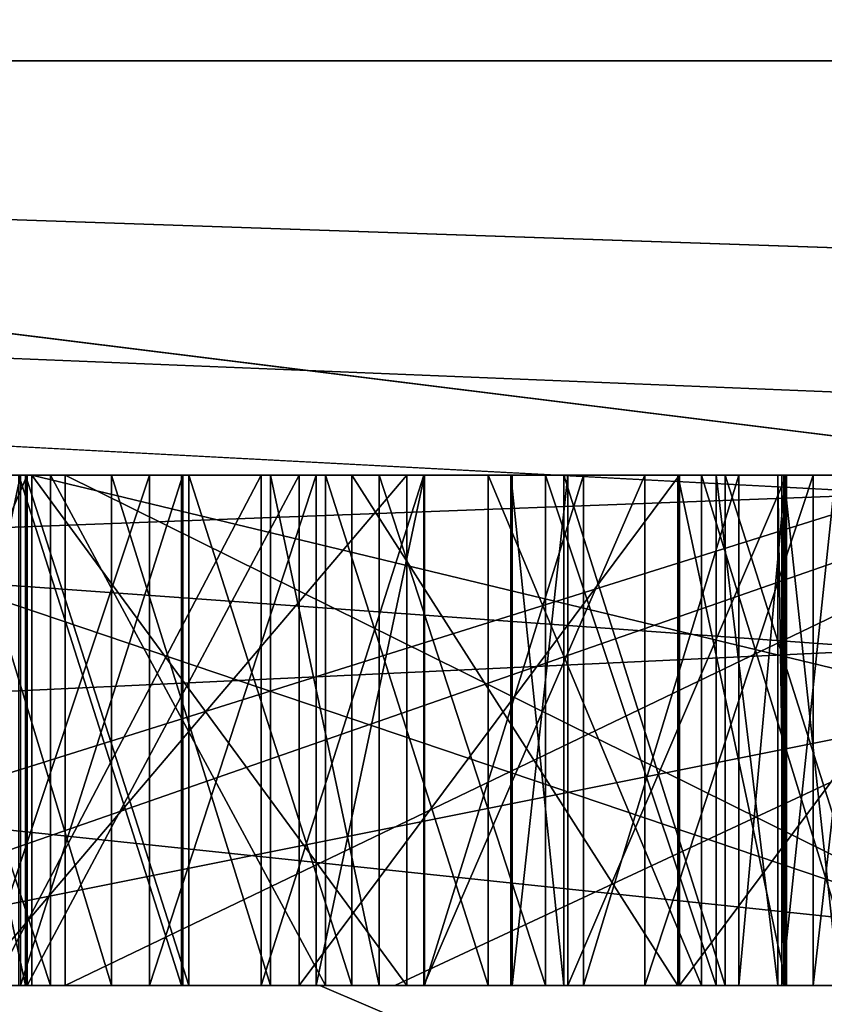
# Model space of a CAD drawing. Header units: millimetres. Extents: x -322 to 175, y 0 to 232.
# Tile 95 of 157: x 133.235 to 133.392, y 60.996 to 61.189. Entities that reach past the tile are written whole.
import ezdxf

# ---------------------------------------------------------------- set-up
doc = ezdxf.new("R2010")
doc.units = ezdxf.units.MM
doc.header["$LTSCALE"] = 65.185185
for name, color, linetype in [('288', 7, 'CONTINUOUS'), ('360', 7, 'CONTINUOUS'), ('361', 7, 'CONTINUOUS'), ('362', 7, 'CONTINUOUS'), ('363', 7, 'CONTINUOUS'), ('370', 7, 'CONTINUOUS'), ('372', 7, 'CONTINUOUS'), ('375', 7, 'CONTINUOUS'), ('376', 7, 'CONTINUOUS'), ('379', 7, 'CONTINUOUS'), ('384', 7, 'CONTINUOUS'), ('385', 7, 'CONTINUOUS'), ('394', 7, 'CONTINUOUS'), ('396', 7, 'CONTINUOUS'), ('397', 7, 'CONTINUOUS'), ('399', 7, 'CONTINUOUS'), ('400', 7, 'CONTINUOUS'), ('401', 7, 'CONTINUOUS'), ('402', 7, 'CONTINUOUS'), ('403', 7, 'CONTINUOUS'), ('404', 7, 'CONTINUOUS'), ('405', 7, 'CONTINUOUS'), ('406', 7, 'CONTINUOUS'), ('407', 7, 'CONTINUOUS'), ('408', 7, 'CONTINUOUS'), ('409', 7, 'CONTINUOUS'), ('413', 7, 'CONTINUOUS'), ('414', 7, 'CONTINUOUS'), ('415', 7, 'CONTINUOUS'), ('416', 7, 'CONTINUOUS'), ('423', 7, 'CONTINUOUS'), ('424', 7, 'CONTINUOUS'), ('425', 7, 'CONTINUOUS'), ('426', 7, 'CONTINUOUS'), ('454', 7, 'CONTINUOUS'), ('455', 7, 'CONTINUOUS'), ('456', 7, 'CONTINUOUS'), ('459', 7, 'CONTINUOUS'), ('462', 7, 'CONTINUOUS'), ('463', 7, 'CONTINUOUS'), ('464', 7, 'CONTINUOUS'), ('484', 7, 'CONTINUOUS'), ('485', 7, 'CONTINUOUS'), ('486', 7, 'CONTINUOUS'), ('487', 7, 'CONTINUOUS'), ('488', 7, 'CONTINUOUS'), ('495', 7, 'CONTINUOUS'), ('496', 7, 'CONTINUOUS'), ('497', 7, 'CONTINUOUS'), ('498', 7, 'CONTINUOUS'), ('499', 7, 'CONTINUOUS'), ('517', 7, 'CONTINUOUS'), ('518', 7, 'CONTINUOUS'), ('519', 7, 'CONTINUOUS'), ('520', 7, 'CONTINUOUS'), ('521', 7, 'CONTINUOUS'), ('522', 7, 'CONTINUOUS'), ('523', 7, 'CONTINUOUS'), ('524', 7, 'CONTINUOUS'), ('525', 7, 'CONTINUOUS'), ('526', 7, 'CONTINUOUS'), ('527', 7, 'CONTINUOUS'), ('528', 7, 'CONTINUOUS'), ('529', 7, 'CONTINUOUS'), ('669', 7, 'CONTINUOUS'), ('671', 7, 'CONTINUOUS'), ('673', 7, 'CONTINUOUS'), ('675', 7, 'CONTINUOUS'), ('677', 7, 'CONTINUOUS'), ('681', 7, 'CONTINUOUS')]:
    doc.layers.add(name, color=color, linetype=linetype)

msp = doc.modelspace()

# ---------------------------------------------------------------- linework, layer by layer
at = {"layer": '288', "color": 7, "linetype": 'CONTINUOUS', "true_color": 0xe0f2ff}
for points in [[(134.8308, 61, 11.0208), (131.25, 61), (134.26033, 61, 10.24035), (134.8308, 61, 11.0208)], [(134.26033, 61, 10.24035), (131.25, 61), (131.78518, 61, 4.56314), (134.26033, 61, 10.24035)], [(133.67032, 61, -11.34236), (132.17968, 61, -9.07945), (132.00764, 61, -8.46066), (133.67032, 61, -11.34236)], [(132.16759, 61, -5.79378), (133.29351, 61, -8.51213), (132.26225, 61, -6.1623), (132.16759, 61, -5.79378)], [(133.81952, 61, -11.75552), (132.17968, 61, -9.07945), (133.67032, 61, -11.34236), (133.81952, 61, -11.75552)], [(132.17968, 61, 9.07946), (133.81952, 61, 11.75552), (133.2142, 61, 10.65573), (132.17968, 61, 9.07946)], [(132.26225, 61, -6.1623), (133.29351, 61, -8.51213), (132.83287, 61, -7.60865), (132.26225, 61, -6.1623)], [(132.83287, 61, -7.60865), (133.29351, 61, -8.51213), (133.5213, 61, -9.00302), (132.83287, 61, -7.60865)], [(133.2142, 61, 10.65573), (133.81952, 61, 11.75552), (137.65151, 61, 15.58277), (133.2142, 61, 10.65573)], [(133.29351, 61, -8.51213), (134.8308, 61, -11.0208), (133.5213, 61, -9.00302), (133.29351, 61, -8.51213)]]:
    msp.add_3dface(points, dxfattribs=at)
at = {"layer": '360', "color": 7, "linetype": 'CONTINUOUS', "true_color": 0xe0f2ff}
for points in [[(132.25, 60), (131.25, 61), (134.8308, 61, 11.0208), (132.25, 60)], [(132.25, 60), (134.8308, 61, 11.0208), (135.63984, 59.99999, 10.43304), (132.25, 60)]]:
    msp.add_3dface(points, dxfattribs=at)
at = {"layer": '361', "color": 7, "linetype": 'CONTINUOUS', "true_color": 0xe0f2ff}
for points in [[(132.25, 60), (135.63985, 59.99999, -10.43305), (131.25, 61), (132.25, 60)], [(131.25, 61), (135.63985, 59.99999, -10.43305), (131.4808, 61, -2.933), (131.25, 61)], [(135.63985, 59.99999, -10.43305), (132.16759, 61, -5.79378), (131.4808, 61, -2.933), (135.63985, 59.99999, -10.43305)], [(135.63985, 59.99999, -10.43305), (133.29351, 61, -8.51213), (132.16759, 61, -5.79378), (135.63985, 59.99999, -10.43305)], [(135.63985, 59.99999, -10.43305), (134.8308, 61, -11.0208), (133.29351, 61, -8.51213), (135.63985, 59.99999, -10.43305)]]:
    msp.add_3dface(points, dxfattribs=at)
at = {"layer": '362', "color": 7, "linetype": 'CONTINUOUS', "true_color": 0xe0f2ff}
for points in [[(130, 61), (129.5, 60.5), (133.41499, 60.50001, 12.04938), (130, 61)], [(130.24619, 61, 3.1285), (130, 61), (133.41499, 60.50001, 12.04938), (130.24619, 61, 3.1285)], [(130.97876, 61, 6.18004), (130.24619, 61, 3.1285), (133.41499, 60.50001, 12.04938), (130.97876, 61, 6.18004)], [(132.17968, 61, 9.07946), (130.97876, 61, 6.18004), (133.41499, 60.50001, 12.04938), (132.17968, 61, 9.07946)], [(133.81952, 61, 11.75552), (132.17968, 61, 9.07946), (133.41499, 60.50001, 12.04938), (133.81952, 61, 11.75552)]]:
    msp.add_3dface(points, dxfattribs=at)
at = {"layer": '363', "color": 7, "linetype": 'CONTINUOUS', "true_color": 0xe0f2ff}
for points in [[(132.17968, 61, -9.07945), (133.81952, 61, -11.75552), (129.5, 60.5), (132.17968, 61, -9.07945)], [(133.81952, 61, -11.75552), (133.41499, 60.50001, -12.04938), (129.5, 60.5), (133.81952, 61, -11.75552)]]:
    msp.add_3dface(points, dxfattribs=at)
at = {"layer": '370', "color": 7, "linetype": 'CONTINUOUS', "true_color": 0xe0f2ff}
for points in [[(131.80404, 61.18118, -3.75109), (136.9853, 61.18118, -13.25825), (133.36747, 66.11021, -5.40424), (131.80404, 61.18118, -3.75109)], [(132.80286, 61.18118, 7.03009), (131.80404, 61.18118, -3.75109), (133.36747, 66.11021, 5.40424), (132.80286, 61.18118, 7.03009)], [(133.36747, 66.11021, 5.40424), (131.80404, 61.18118, -3.75109), (133.36747, 66.11021, -5.40424), (133.36747, 66.11021, 5.40424)], [(139.64252, 61.18118, 15.42357), (132.80286, 61.18118, 7.03009), (139.72053, 66.11021, 14.14848), (139.64252, 61.18118, 15.42357)], [(139.72053, 66.11021, 14.14848), (132.80286, 61.18118, 7.03009), (133.36747, 66.11021, 5.40424), (139.72053, 66.11021, 14.14848)], [(133.36747, 66.11021, -5.40424), (136.9853, 61.18118, -13.25825), (139.72053, 66.11021, -14.14848), (133.36747, 66.11021, -5.40424)]]:
    msp.add_3dface(points, dxfattribs=at)
at = {"layer": '372', "color": 7, "linetype": 'CONTINUOUS', "true_color": 0xe0f2ff}
for points in [[(133.1, 61, 0), (133.30822, 61, -2.64471), (133.15854, 61, -0.53795), (133.1, 61, 0)], [(133.30822, 61, 2.64471), (133.1, 61, 0), (133.16147, 61, 0.62186), (133.30822, 61, 2.64471)], [(133.1, 61, 0), (133.23453, 61, 0.0708), (133.31057, 61, 0.1927), (133.1, 61, 0)], [(133.22547, 61, 0.194), (133.1, 61, 0), (133.31057, 61, 0.1927), (133.22547, 61, 0.194)], [(133.15293, 61, 0.32013), (133.65287, 61, 0.31248), (133.52614, 61, 0.40038), (133.15293, 61, 0.32013)], [(133.49424, 61, 0.40152), (133.15293, 61, 0.32013), (133.52614, 61, 0.40038), (133.49424, 61, 0.40152)], [(133.15293, 61, 0.32013), (133.49424, 61, 0.40152), (133.31388, 61, 0.41838), (133.15293, 61, 0.32013)], [(133.22957, 61, 0.44224), (133.15293, 61, 0.32013), (133.28198, 61, 0.41952), (133.22957, 61, 0.44224)], [(133.28198, 61, 0.41952), (133.15293, 61, 0.32013), (133.31388, 61, 0.41838), (133.28198, 61, 0.41952)], [(133.44345, 61, -0.4656), (133.43987, 61, -0.3615), (133.15639, 61, -0.47548), (133.44345, 61, -0.4656)], [(133.15639, 61, -0.47548), (133.43987, 61, -0.3615), (133.36394, 61, -0.27229), (133.15639, 61, -0.47548)], [(133.19341, 61, -0.21066), (133.15639, 61, -0.47548), (133.23612, 61, -0.2417), (133.19341, 61, -0.21066)], [(133.23612, 61, -0.2417), (133.15639, 61, -0.47548), (133.28942, 61, -0.26226), (133.23612, 61, -0.2417)], [(133.28942, 61, -0.26226), (133.15639, 61, -0.47548), (133.36394, 61, -0.27229), (133.28942, 61, -0.26226)], [(133.15854, 61, -0.53795), (133.30822, 61, -2.64471), (133.4542, 61, -0.77792), (133.15854, 61, -0.53795)], [(133.17396, 61, 0.67354), (133.30822, 61, 2.64471), (133.16147, 61, 0.62186), (133.17396, 61, 0.67354)], [(133.20771, 61, 0.72445), (133.30822, 61, 2.64471), (133.17396, 61, 0.67354), (133.20771, 61, 0.72445)], [(133.33117, 61, -0.10579), (133.33091, 61, -0.05371), (133.20325, 61, -0.05436), (133.33117, 61, -0.10579)], [(133.20325, 61, -0.05436), (133.33091, 61, -0.05371), (133.21373, 61, -0.02306), (133.20325, 61, -0.05436)], [(133.20357, 61, -0.11686), (133.33117, 61, -0.10579), (133.20325, 61, -0.05436), (133.20357, 61, -0.11686)], [(133.21437, 61, -0.14806), (133.33117, 61, -0.10579), (133.20357, 61, -0.11686), (133.21437, 61, -0.14806)], [(133.24072, 61, 0.75454), (133.30822, 61, 2.64471), (133.20771, 61, 0.72445), (133.24072, 61, 0.75454)], [(133.33091, 61, -0.05371), (133.34128, 61, -0.00157), (133.21373, 61, -0.02306), (133.33091, 61, -0.05371)], [(133.21373, 61, -0.02306), (133.34128, 61, -0.00157), (133.23485, 61, 0.0083), (133.21373, 61, -0.02306)], [(133.34208, 61, -0.15782), (133.33117, 61, -0.10579), (133.21437, 61, -0.14806), (133.34208, 61, -0.15782)], [(133.2358, 61, -0.1792), (133.34208, 61, -0.15782), (133.21437, 61, -0.14806), (133.2358, 61, -0.1792)], [(133.23453, 61, 0.0708), (133.26639, 61, 0.08138), (133.31057, 61, 0.1927), (133.23453, 61, 0.0708)], [(133.34128, 61, -0.00157), (133.37293, 61, 0.05067), (133.23485, 61, 0.0083), (133.34128, 61, -0.00157)], [(133.23485, 61, 0.0083), (133.37293, 61, 0.05067), (133.26665, 61, 0.0293), (133.23485, 61, 0.0083)], [(133.26782, 61, -0.19987), (133.34208, 61, -0.15782), (133.2358, 61, -0.1792), (133.26782, 61, -0.19987)], [(133.23707, 61, 0.25633), (133.31057, 61, 0.1927), (133.65191, 61, 0.24999), (133.23707, 61, 0.25633)], [(133.29462, 61, 0.77346), (133.30822, 61, 2.64471), (133.24072, 61, 0.75454), (133.29462, 61, 0.77346)], [(133.37293, 61, 0.05067), (133.40469, 61, 0.08208), (133.26639, 61, 0.08138), (133.37293, 61, 0.05067)], [(133.26639, 61, 0.08138), (133.40469, 61, 0.08208), (133.45777, 61, 0.10319), (133.26639, 61, 0.08138)], [(133.26665, 61, 0.0293), (133.37293, 61, 0.05067), (133.26639, 61, 0.08138), (133.26665, 61, 0.0293)], [(133.26639, 61, 0.08138), (133.45777, 61, 0.10319), (133.31057, 61, 0.1927), (133.26639, 61, 0.08138)], [(133.29979, 61, -0.21012), (133.34208, 61, -0.15782), (133.26782, 61, -0.19987), (133.29979, 61, -0.21012)], [(133.50762, 61, 0.77628), (133.30822, 61, 2.64471), (133.29462, 61, 0.77346), (133.50762, 61, 0.77628)], [(133.32651, 61, 0.77232), (133.50762, 61, 0.77628), (133.29462, 61, 0.77346), (133.32651, 61, 0.77232)], [(133.38495, 61, -0.2201), (133.34208, 61, -0.15782), (133.29979, 61, -0.21012), (133.38495, 61, -0.2201)], [(133.36367, 61, -0.22021), (133.38495, 61, -0.2201), (133.29979, 61, -0.21012), (133.36367, 61, -0.22021)], [(133.30822, 61, -2.64471), (133.92771, 61, -5.22413), (134.50519, 61, -5.03652), (133.30822, 61, -2.64471)], [(133.30822, 61, -2.64471), (134.50519, 61, -5.03652), (133.65824, 61, -0.52075), (133.30822, 61, -2.64471)], [(133.4542, 61, -0.77792), (133.30822, 61, -2.64471), (133.51799, 61, -0.77572), (133.4542, 61, -0.77792)], [(133.51799, 61, -0.77572), (133.30822, 61, -2.64471), (133.65824, 61, -0.52075), (133.51799, 61, -0.77572)], [(133.92771, 61, 5.22413), (133.30822, 61, 2.64471), (134.50519, 61, 5.03652), (133.92771, 61, 5.22413)], [(134.50519, 61, 5.03652), (133.30822, 61, 2.64471), (133.50762, 61, 0.77628), (134.50519, 61, 5.03652)], [(133.45777, 61, 0.10319), (133.51096, 61, 0.10346), (133.31057, 61, 0.1927), (133.45777, 61, 0.10319)], [(133.31057, 61, 0.1927), (133.51096, 61, 0.10346), (133.65191, 61, 0.24999), (133.31057, 61, 0.1927)], [(133.49424, 61, 0.40152), (133.44183, 61, 0.42424), (133.31388, 61, 0.41838), (133.49424, 61, 0.40152)], [(133.31388, 61, 0.41838), (133.44183, 61, 0.42424), (133.35715, 61, 0.43768), (133.31388, 61, 0.41838)], [(133.45372, 61, 0.75736), (133.50762, 61, 0.77628), (133.32651, 61, 0.77232), (133.45372, 61, 0.75736)], [(133.3683, 61, 0.74999), (133.45372, 61, 0.75736), (133.32651, 61, 0.77232), (133.3683, 61, 0.74999)], [(133.44183, 61, 0.42424), (133.41142, 61, 0.46702), (133.35715, 61, 0.43768), (133.44183, 61, 0.42424)], [(133.35715, 61, 0.43768), (133.41142, 61, 0.46702), (133.39016, 61, 0.46778), (133.35715, 61, 0.43768)], [(133.43987, 61, -0.3615), (133.50366, 61, -0.3593), (133.36394, 61, -0.27229), (133.43987, 61, -0.3615)], [(133.36394, 61, -0.27229), (133.50366, 61, -0.3593), (133.4384, 61, -0.27191), (133.36394, 61, -0.27229)], [(133.39908, 61, 0.71762), (133.45372, 61, 0.75736), (133.3683, 61, 0.74999), (133.39908, 61, 0.71762)], [(133.41142, 61, 0.46702), (133.40153, 61, 0.48822), (133.39016, 61, 0.46778), (133.41142, 61, 0.46702)]]:
    msp.add_3dface(points, dxfattribs=at)
at = {"layer": '375', "color": 7, "linetype": 'CONTINUOUS', "true_color": 0xe0f2ff}
for points in [[(130.84874, 61, -5.342), (130.49055, 61.21787, -4.75919), (136.63561, 61.21787, -14.98872), (130.84874, 61, -5.342)], [(132.00764, 61, -8.46066), (130.84874, 61, -5.342), (136.63561, 61.21787, -14.98872), (132.00764, 61, -8.46066)], [(133.2142, 61, 10.65573), (137.65151, 61, 15.58277), (131.2348, 61.21787, 7.15094), (133.2142, 61, 10.65573)], [(137.65151, 61, 15.58277), (138.60556, 61.21787, 16.53588), (131.2348, 61.21787, 7.15094), (137.65151, 61, 15.58277)], [(133.67032, 61, -11.34236), (132.00764, 61, -8.46066), (136.63561, 61.21787, -14.98872), (133.67032, 61, -11.34236)]]:
    msp.add_3dface(points, dxfattribs=at)
at = {"layer": '376', "color": 7, "linetype": 'CONTINUOUS', "true_color": 0xe0f2ff}
for points in [[(134.26033, 61, 10.24035), (131.78518, 61, 4.56314), (132.80286, 61.18118, 7.03009), (134.26033, 61, 10.24035)], [(132.83287, 61, -7.60865), (133.5213, 61, -9.00302), (131.80404, 61.18118, -3.75109), (132.83287, 61, -7.60865)], [(133.5213, 61, -9.00302), (134.32269, 61, -10.33557), (131.80404, 61.18118, -3.75109), (133.5213, 61, -9.00302)], [(134.32269, 61, -10.33557), (135.23156, 61, -11.5972), (131.80404, 61.18118, -3.75109), (134.32269, 61, -10.33557)], [(135.23156, 61, -11.5972), (136.2418, 61, -12.77943), (131.80404, 61.18118, -3.75109), (135.23156, 61, -11.5972)], [(136.2418, 61, -12.77943), (136.9853, 61.18118, -13.25825), (131.80404, 61.18118, -3.75109), (136.2418, 61, -12.77943)], [(134.26033, 61, 10.24035), (132.80286, 61.18118, 7.03009), (139.64252, 61.18118, 15.42357), (134.26033, 61, 10.24035)]]:
    msp.add_3dface(points, dxfattribs=at)
at = {"layer": '379', "color": 7, "linetype": 'CONTINUOUS', "true_color": 0xe0f2ff}
for points in [[(133.73693, 61.2, -5.28419), (133.30822, 61, -2.64471), (133.1, 61, 0), (133.73693, 61.2, -5.28419)], [(133.73693, 61.2, -5.28419), (133.1, 61, 0), (133.30822, 61, 2.64471), (133.73693, 61.2, -5.28419)], [(133.73693, 61.2, 5.28419), (133.73693, 61.2, -5.28419), (133.30822, 61, 2.64471), (133.73693, 61.2, 5.28419)], [(133.73693, 61.2, 5.28419), (133.30822, 61, 2.64471), (133.92771, 61, 5.22413), (133.73693, 61.2, 5.28419)], [(133.73693, 61.2, -5.28419), (133.92771, 61, -5.22413), (133.30822, 61, -2.64471), (133.73693, 61.2, -5.28419)]]:
    msp.add_3dface(points, dxfattribs=at)
at = {"layer": '384', "color": 7, "linetype": 'CONTINUOUS', "true_color": 0xe0f2ff}
for points in [[(133.15639, 61.1, -0.47548), (133.15854, 61.1, -0.53795), (133.24359, 61.1, -0.53502), (133.15639, 61.1, -0.47548)], [(133.44345, 61.1, -0.4656), (133.15639, 61.1, -0.47548), (133.24359, 61.1, -0.53502), (133.44345, 61.1, -0.4656)], [(133.15854, 61.1, -0.53795), (133.4542, 61.1, -0.77792), (133.24359, 61.1, -0.53502), (133.15854, 61.1, -0.53795)], [(133.4456, 61.1, -0.52807), (133.44345, 61.1, -0.4656), (133.24359, 61.1, -0.53502), (133.4456, 61.1, -0.52807)], [(133.4542, 61.1, -0.77792), (133.45169, 61.1, -0.70504), (133.24359, 61.1, -0.53502), (133.4542, 61.1, -0.77792)]]:
    msp.add_3dface(points, dxfattribs=at)
at = {"layer": '385', "color": 7, "linetype": 'CONTINUOUS', "true_color": 0xe0f2ff}
for points in [[(133.15854, 61, -0.53795), (133.4542, 61, -0.77792), (133.15854, 61.1, -0.53795), (133.15854, 61, -0.53795)], [(133.15854, 61.1, -0.53795), (133.4542, 61, -0.77792), (133.4542, 61.1, -0.77792), (133.15854, 61.1, -0.53795)]]:
    msp.add_3dface(points, dxfattribs=at)
at = {"layer": '394', "color": 7, "linetype": 'CONTINUOUS', "true_color": 0xe0f2ff}
for points in [[(133.44345, 61, -0.4656), (133.15639, 61, -0.47548), (133.44345, 61.1, -0.4656), (133.44345, 61, -0.4656)], [(133.15639, 61, -0.47548), (133.15639, 61.1, -0.47548), (133.44345, 61.1, -0.4656), (133.15639, 61, -0.47548)]]:
    msp.add_3dface(points, dxfattribs=at)
at = {"layer": '396', "color": 7, "linetype": 'CONTINUOUS', "true_color": 0xe0f2ff}
for points in [[(133.24359, 61.1, -0.53502), (133.45169, 61.1, -0.70504), (133.24359, 61, -0.53502), (133.24359, 61.1, -0.53502)], [(133.45169, 61.1, -0.70504), (133.45169, 61, -0.70504), (133.24359, 61, -0.53502), (133.45169, 61.1, -0.70504)]]:
    msp.add_3dface(points, dxfattribs=at)
at = {"layer": '397', "color": 7, "linetype": 'CONTINUOUS', "true_color": 0xe0f2ff}
for points in [[(133.4456, 61.1, -0.52807), (133.24359, 61.1, -0.53502), (133.4456, 61, -0.52807), (133.4456, 61.1, -0.52807)], [(133.24359, 61.1, -0.53502), (133.24359, 61, -0.53502), (133.4456, 61, -0.52807), (133.24359, 61.1, -0.53502)]]:
    msp.add_3dface(points, dxfattribs=at)
at = {"layer": '399', "color": 7, "linetype": 'CONTINUOUS', "true_color": 0xe0f2ff}
for points in [[(133.40469, 61, 0.08208), (133.37293, 61, 0.05067), (133.37293, 61.1, 0.05067), (133.40469, 61, 0.08208)], [(133.40469, 61.1, 0.08208), (133.40469, 61, 0.08208), (133.37293, 61.1, 0.05067), (133.40469, 61.1, 0.08208)]]:
    msp.add_3dface(points, dxfattribs=at)
at = {"layer": '400', "color": 7, "linetype": 'CONTINUOUS', "true_color": 0xe0f2ff}
for points in [[(133.37293, 61, 0.05067), (133.34128, 61, -0.00157), (133.34128, 61.1, -0.00157), (133.37293, 61, 0.05067)], [(133.37293, 61.1, 0.05067), (133.37293, 61, 0.05067), (133.34128, 61.1, -0.00157), (133.37293, 61.1, 0.05067)]]:
    msp.add_3dface(points, dxfattribs=at)
at = {"layer": '401', "color": 7, "linetype": 'CONTINUOUS', "true_color": 0xe0f2ff}
for points in [[(133.34128, 61, -0.00157), (133.33091, 61, -0.05371), (133.33091, 61.1, -0.05371), (133.34128, 61, -0.00157)], [(133.34128, 61.1, -0.00157), (133.34128, 61, -0.00157), (133.33091, 61.1, -0.05371), (133.34128, 61.1, -0.00157)]]:
    msp.add_3dface(points, dxfattribs=at)
at = {"layer": '402', "color": 7, "linetype": 'CONTINUOUS', "true_color": 0xe0f2ff}
for points in [[(133.33091, 61, -0.05371), (133.33117, 61, -0.10579), (133.33117, 61.1, -0.10579), (133.33091, 61, -0.05371)], [(133.33091, 61.1, -0.05371), (133.33091, 61, -0.05371), (133.33117, 61.1, -0.10579), (133.33091, 61.1, -0.05371)]]:
    msp.add_3dface(points, dxfattribs=at)
at = {"layer": '403', "color": 7, "linetype": 'CONTINUOUS', "true_color": 0xe0f2ff}
for points in [[(133.33117, 61, -0.10579), (133.34208, 61, -0.15782), (133.34208, 61.1, -0.15782), (133.33117, 61, -0.10579)], [(133.33117, 61.1, -0.10579), (133.33117, 61, -0.10579), (133.34208, 61.1, -0.15782), (133.33117, 61.1, -0.10579)]]:
    msp.add_3dface(points, dxfattribs=at)
at = {"layer": '404', "color": 7, "linetype": 'CONTINUOUS', "true_color": 0xe0f2ff}
for points in [[(133.34208, 61, -0.15782), (133.38495, 61, -0.2201), (133.38495, 61.1, -0.2201), (133.34208, 61, -0.15782)], [(133.34208, 61.1, -0.15782), (133.34208, 61, -0.15782), (133.38495, 61.1, -0.2201), (133.34208, 61.1, -0.15782)]]:
    msp.add_3dface(points, dxfattribs=at)
at = {"layer": '405', "color": 7, "linetype": 'CONTINUOUS', "true_color": 0xe0f2ff}
for points in [[(133.38495, 61, -0.2201), (133.36367, 61, -0.22021), (133.36367, 61.1, -0.22021), (133.38495, 61, -0.2201)], [(133.38495, 61.1, -0.2201), (133.38495, 61, -0.2201), (133.36367, 61.1, -0.22021), (133.38495, 61.1, -0.2201)]]:
    msp.add_3dface(points, dxfattribs=at)
at = {"layer": '406', "color": 7, "linetype": 'CONTINUOUS', "true_color": 0xe0f2ff}
for points in [[(133.36367, 61, -0.22021), (133.29979, 61, -0.21012), (133.29979, 61.1, -0.21012), (133.36367, 61, -0.22021)], [(133.36367, 61.1, -0.22021), (133.36367, 61, -0.22021), (133.29979, 61.1, -0.21012), (133.36367, 61.1, -0.22021)]]:
    msp.add_3dface(points, dxfattribs=at)
at = {"layer": '407', "color": 7, "linetype": 'CONTINUOUS', "true_color": 0xe0f2ff}
for points in [[(133.29979, 61, -0.21012), (133.26782, 61, -0.19987), (133.26782, 61.1, -0.19987), (133.29979, 61, -0.21012)], [(133.29979, 61.1, -0.21012), (133.29979, 61, -0.21012), (133.26782, 61.1, -0.19987), (133.29979, 61.1, -0.21012)]]:
    msp.add_3dface(points, dxfattribs=at)
at = {"layer": '408', "color": 7, "linetype": 'CONTINUOUS', "true_color": 0xe0f2ff}
for points in [[(133.26782, 61, -0.19987), (133.2358, 61, -0.1792), (133.2358, 61.1, -0.1792), (133.26782, 61, -0.19987)], [(133.26782, 61.1, -0.19987), (133.26782, 61, -0.19987), (133.2358, 61.1, -0.1792), (133.26782, 61.1, -0.19987)]]:
    msp.add_3dface(points, dxfattribs=at)
at = {"layer": '409', "color": 7, "linetype": 'CONTINUOUS', "true_color": 0xe0f2ff}
for points in [[(133.2358, 61, -0.1792), (133.21437, 61, -0.14806), (133.21437, 61.1, -0.14806), (133.2358, 61, -0.1792)], [(133.2358, 61.1, -0.1792), (133.2358, 61, -0.1792), (133.21437, 61.1, -0.14806), (133.2358, 61.1, -0.1792)]]:
    msp.add_3dface(points, dxfattribs=at)
at = {"layer": '413', "color": 7, "linetype": 'CONTINUOUS', "true_color": 0xe0f2ff}
for points in [[(133.21373, 61, -0.02306), (133.23485, 61, 0.0083), (133.23485, 61.1, 0.0083), (133.21373, 61, -0.02306)], [(133.21373, 61.1, -0.02306), (133.21373, 61, -0.02306), (133.23485, 61.1, 0.0083), (133.21373, 61.1, -0.02306)]]:
    msp.add_3dface(points, dxfattribs=at)
at = {"layer": '414', "color": 7, "linetype": 'CONTINUOUS', "true_color": 0xe0f2ff}
for points in [[(133.23485, 61, 0.0083), (133.26665, 61, 0.0293), (133.26665, 61.1, 0.0293), (133.23485, 61, 0.0083)], [(133.23485, 61.1, 0.0083), (133.23485, 61, 0.0083), (133.26665, 61.1, 0.0293), (133.23485, 61.1, 0.0083)]]:
    msp.add_3dface(points, dxfattribs=at)
at = {"layer": '415', "color": 7, "linetype": 'CONTINUOUS', "true_color": 0xe0f2ff}
for points in [[(133.26665, 61, 0.0293), (133.26639, 61, 0.08138), (133.26639, 61.1, 0.08138), (133.26665, 61, 0.0293)], [(133.26665, 61.1, 0.0293), (133.26665, 61, 0.0293), (133.26639, 61.1, 0.08138), (133.26665, 61.1, 0.0293)]]:
    msp.add_3dface(points, dxfattribs=at)
at = {"layer": '416', "color": 7, "linetype": 'CONTINUOUS', "true_color": 0xe0f2ff}
for points in [[(133.26639, 61, 0.08138), (133.23453, 61, 0.0708), (133.23453, 61.1, 0.0708), (133.26639, 61, 0.08138)], [(133.26639, 61.1, 0.08138), (133.26639, 61, 0.08138), (133.23453, 61.1, 0.0708), (133.26639, 61.1, 0.08138)]]:
    msp.add_3dface(points, dxfattribs=at)
at = {"layer": '423', "color": 7, "linetype": 'CONTINUOUS', "true_color": 0xe0f2ff}
for points in [[(133.19341, 61, -0.21066), (133.23612, 61, -0.2417), (133.23612, 61.1, -0.2417), (133.19341, 61, -0.21066)], [(133.19341, 61.1, -0.21066), (133.19341, 61, -0.21066), (133.23612, 61.1, -0.2417), (133.19341, 61.1, -0.21066)]]:
    msp.add_3dface(points, dxfattribs=at)
at = {"layer": '424', "color": 7, "linetype": 'CONTINUOUS', "true_color": 0xe0f2ff}
for points in [[(133.23612, 61, -0.2417), (133.28942, 61, -0.26226), (133.28942, 61.1, -0.26226), (133.23612, 61, -0.2417)], [(133.23612, 61.1, -0.2417), (133.23612, 61, -0.2417), (133.28942, 61.1, -0.26226), (133.23612, 61.1, -0.2417)]]:
    msp.add_3dface(points, dxfattribs=at)
at = {"layer": '425', "color": 7, "linetype": 'CONTINUOUS', "true_color": 0xe0f2ff}
for points in [[(133.28942, 61, -0.26226), (133.36394, 61, -0.27229), (133.36394, 61.1, -0.27229), (133.28942, 61, -0.26226)], [(133.28942, 61.1, -0.26226), (133.28942, 61, -0.26226), (133.36394, 61.1, -0.27229), (133.28942, 61.1, -0.26226)]]:
    msp.add_3dface(points, dxfattribs=at)
at = {"layer": '426', "color": 7, "linetype": 'CONTINUOUS', "true_color": 0xe0f2ff}
for points in [[(133.36394, 61, -0.27229), (133.4384, 61, -0.27191), (133.4384, 61.1, -0.27191), (133.36394, 61, -0.27229)], [(133.36394, 61.1, -0.27229), (133.36394, 61, -0.27229), (133.4384, 61.1, -0.27191), (133.36394, 61.1, -0.27229)]]:
    msp.add_3dface(points, dxfattribs=at)
at = {"layer": '454', "color": 7, "linetype": 'CONTINUOUS', "true_color": 0xe0f2ff}
for points in [[(133.39522, 61.1, -0.14713), (133.39522, 61, -0.14713), (133.38442, 61.1, -0.11594), (133.39522, 61.1, -0.14713)], [(133.38442, 61.1, -0.11594), (133.39522, 61, -0.14713), (133.38442, 61, -0.11594), (133.38442, 61.1, -0.11594)]]:
    msp.add_3dface(points, dxfattribs=at)
at = {"layer": '455', "color": 7, "linetype": 'CONTINUOUS', "true_color": 0xe0f2ff}
for points in [[(133.38442, 61.1, -0.11594), (133.38442, 61, -0.11594), (133.38405, 61.1, -0.04302), (133.38442, 61.1, -0.11594)], [(133.38405, 61.1, -0.04302), (133.38442, 61, -0.11594), (133.38405, 61, -0.04302), (133.38405, 61.1, -0.04302)]]:
    msp.add_3dface(points, dxfattribs=at)
at = {"layer": '456', "color": 7, "linetype": 'CONTINUOUS', "true_color": 0xe0f2ff}
for points in [[(133.38405, 61.1, -0.04302), (133.38405, 61, -0.04302), (133.39452, 61.1, -0.01172), (133.38405, 61.1, -0.04302)], [(133.39452, 61.1, -0.01172), (133.38405, 61, -0.04302), (133.39452, 61, -0.01172), (133.39452, 61.1, -0.01172)]]:
    msp.add_3dface(points, dxfattribs=at)
at = {"layer": '459', "color": 7, "linetype": 'CONTINUOUS', "true_color": 0xe0f2ff}
for points in [[(133.65287, 61, 0.31248), (133.15293, 61, 0.32013), (133.65287, 61.1, 0.31248), (133.65287, 61, 0.31248)], [(133.65287, 61.1, 0.31248), (133.15293, 61, 0.32013), (133.15293, 61.1, 0.32013), (133.65287, 61.1, 0.31248)]]:
    msp.add_3dface(points, dxfattribs=at)
at = {"layer": '462', "color": 7, "linetype": 'CONTINUOUS', "true_color": 0xe0f2ff}
for points in [[(133.22547, 61, 0.194), (133.31057, 61, 0.1927), (133.31057, 61.1, 0.1927), (133.22547, 61, 0.194)], [(133.22547, 61.1, 0.194), (133.22547, 61, 0.194), (133.31057, 61.1, 0.1927), (133.22547, 61.1, 0.194)]]:
    msp.add_3dface(points, dxfattribs=at)
at = {"layer": '463', "color": 7, "linetype": 'CONTINUOUS', "true_color": 0xe0f2ff}
for points in [[(133.31057, 61, 0.1927), (133.23707, 61, 0.25633), (133.23707, 61.1, 0.25633), (133.31057, 61, 0.1927)], [(133.31057, 61.1, 0.1927), (133.31057, 61, 0.1927), (133.23707, 61.1, 0.25633), (133.31057, 61.1, 0.1927)]]:
    msp.add_3dface(points, dxfattribs=at)
at = {"layer": '464', "color": 7, "linetype": 'CONTINUOUS', "true_color": 0xe0f2ff}
for points in [[(133.23707, 61, 0.25633), (133.65191, 61, 0.24999), (133.23707, 61.1, 0.25633), (133.23707, 61, 0.25633)], [(133.23707, 61.1, 0.25633), (133.65191, 61, 0.24999), (133.65191, 61.1, 0.24999), (133.23707, 61.1, 0.25633)]]:
    msp.add_3dface(points, dxfattribs=at)
at = {"layer": '484', "color": 7, "linetype": 'CONTINUOUS', "true_color": 0xe0f2ff}
for points in [[(133.39908, 61, 0.71762), (133.3683, 61, 0.74999), (133.3683, 61.1, 0.74999), (133.39908, 61, 0.71762)], [(133.39908, 61.1, 0.71762), (133.39908, 61, 0.71762), (133.3683, 61.1, 0.74999), (133.39908, 61.1, 0.71762)]]:
    msp.add_3dface(points, dxfattribs=at)
at = {"layer": '485', "color": 7, "linetype": 'CONTINUOUS', "true_color": 0xe0f2ff}
for points in [[(133.3683, 61, 0.74999), (133.32651, 61, 0.77232), (133.32651, 61.1, 0.77232), (133.3683, 61, 0.74999)], [(133.3683, 61.1, 0.74999), (133.3683, 61, 0.74999), (133.32651, 61.1, 0.77232), (133.3683, 61.1, 0.74999)]]:
    msp.add_3dface(points, dxfattribs=at)
at = {"layer": '486', "color": 7, "linetype": 'CONTINUOUS', "true_color": 0xe0f2ff}
for points in [[(133.32651, 61, 0.77232), (133.29462, 61, 0.77346), (133.29462, 61.1, 0.77346), (133.32651, 61, 0.77232)], [(133.32651, 61.1, 0.77232), (133.32651, 61, 0.77232), (133.29462, 61.1, 0.77346), (133.32651, 61.1, 0.77232)]]:
    msp.add_3dface(points, dxfattribs=at)
at = {"layer": '487', "color": 7, "linetype": 'CONTINUOUS', "true_color": 0xe0f2ff}
for points in [[(133.29462, 61, 0.77346), (133.24072, 61, 0.75454), (133.24072, 61.1, 0.75454), (133.29462, 61, 0.77346)], [(133.29462, 61.1, 0.77346), (133.29462, 61, 0.77346), (133.24072, 61.1, 0.75454), (133.29462, 61.1, 0.77346)]]:
    msp.add_3dface(points, dxfattribs=at)
at = {"layer": '488', "color": 7, "linetype": 'CONTINUOUS', "true_color": 0xe0f2ff}
for points in [[(133.24072, 61, 0.75454), (133.20771, 61, 0.72445), (133.20771, 61.1, 0.72445), (133.24072, 61, 0.75454)], [(133.24072, 61.1, 0.75454), (133.24072, 61, 0.75454), (133.20771, 61.1, 0.72445), (133.24072, 61.1, 0.75454)]]:
    msp.add_3dface(points, dxfattribs=at)
at = {"layer": '495', "color": 7, "linetype": 'CONTINUOUS', "true_color": 0xe0f2ff}
for points in [[(133.22957, 61, 0.44224), (133.28198, 61, 0.41952), (133.28198, 61.1, 0.41952), (133.22957, 61, 0.44224)], [(133.22957, 61.1, 0.44224), (133.22957, 61, 0.44224), (133.28198, 61.1, 0.41952), (133.22957, 61.1, 0.44224)]]:
    msp.add_3dface(points, dxfattribs=at)
at = {"layer": '496', "color": 7, "linetype": 'CONTINUOUS', "true_color": 0xe0f2ff}
for points in [[(133.28198, 61, 0.41952), (133.31388, 61, 0.41838), (133.31388, 61.1, 0.41838), (133.28198, 61, 0.41952)], [(133.28198, 61.1, 0.41952), (133.28198, 61, 0.41952), (133.31388, 61.1, 0.41838), (133.28198, 61.1, 0.41952)]]:
    msp.add_3dface(points, dxfattribs=at)
at = {"layer": '497', "color": 7, "linetype": 'CONTINUOUS', "true_color": 0xe0f2ff}
for points in [[(133.31388, 61, 0.41838), (133.35715, 61, 0.43768), (133.35715, 61.1, 0.43768), (133.31388, 61, 0.41838)], [(133.31388, 61.1, 0.41838), (133.31388, 61, 0.41838), (133.35715, 61.1, 0.43768), (133.31388, 61.1, 0.41838)]]:
    msp.add_3dface(points, dxfattribs=at)
at = {"layer": '498', "color": 7, "linetype": 'CONTINUOUS', "true_color": 0xe0f2ff}
for points in [[(133.35715, 61, 0.43768), (133.39016, 61, 0.46778), (133.39016, 61.1, 0.46778), (133.35715, 61, 0.43768)], [(133.35715, 61.1, 0.43768), (133.35715, 61, 0.43768), (133.39016, 61.1, 0.46778), (133.35715, 61.1, 0.43768)]]:
    msp.add_3dface(points, dxfattribs=at)
at = {"layer": '499', "color": 7, "linetype": 'CONTINUOUS', "true_color": 0xe0f2ff}
for points in [[(133.39016, 61, 0.46778), (133.40153, 61, 0.48822), (133.40153, 61.1, 0.48822), (133.39016, 61, 0.46778)], [(133.39016, 61, 0.46778), (133.40153, 61.1, 0.48822), (133.39016, 61.1, 0.46778), (133.39016, 61, 0.46778)]]:
    msp.add_3dface(points, dxfattribs=at)
at = {"layer": '517', "color": 7, "linetype": 'CONTINUOUS', "true_color": 0xe0f2ff}
for points in [[(133.22674, 61.1, 0.66123), (133.22674, 61, 0.66123), (133.26012, 61.1, 0.70173), (133.22674, 61.1, 0.66123)], [(133.26012, 61.1, 0.70173), (133.22674, 61, 0.66123), (133.26012, 61, 0.70173), (133.26012, 61.1, 0.70173)]]:
    msp.add_3dface(points, dxfattribs=at)
at = {"layer": '518', "color": 7, "linetype": 'CONTINUOUS', "true_color": 0xe0f2ff}
for points in [[(133.26012, 61.1, 0.70173), (133.26012, 61, 0.70173), (133.29276, 61.1, 0.72141), (133.26012, 61.1, 0.70173)], [(133.29276, 61.1, 0.72141), (133.26012, 61, 0.70173), (133.29276, 61, 0.72141), (133.29276, 61.1, 0.72141)]]:
    msp.add_3dface(points, dxfattribs=at)
at = {"layer": '519', "color": 7, "linetype": 'CONTINUOUS', "true_color": 0xe0f2ff}
for points in [[(133.29276, 61.1, 0.72141), (133.29276, 61, 0.72141), (133.31402, 61.1, 0.72065), (133.29276, 61.1, 0.72141)], [(133.31402, 61.1, 0.72065), (133.29276, 61, 0.72141), (133.31402, 61, 0.72065), (133.31402, 61.1, 0.72065)]]:
    msp.add_3dface(points, dxfattribs=at)
at = {"layer": '520', "color": 7, "linetype": 'CONTINUOUS', "true_color": 0xe0f2ff}
for points in [[(133.31402, 61.1, 0.72065), (133.31402, 61, 0.72065), (133.34517, 61.1, 0.69869), (133.31402, 61.1, 0.72065)], [(133.34517, 61.1, 0.69869), (133.31402, 61, 0.72065), (133.34517, 61, 0.69869), (133.34517, 61.1, 0.69869)]]:
    msp.add_3dface(points, dxfattribs=at)
at = {"layer": '521', "color": 7, "linetype": 'CONTINUOUS', "true_color": 0xe0f2ff}
for points in [[(133.34517, 61.1, 0.69869), (133.34517, 61, 0.69869), (133.37558, 61.1, 0.65592), (133.34517, 61.1, 0.69869)], [(133.37558, 61.1, 0.65592), (133.34517, 61, 0.69869), (133.37558, 61, 0.65592), (133.37558, 61.1, 0.65592)]]:
    msp.add_3dface(points, dxfattribs=at)
at = {"layer": '522', "color": 7, "linetype": 'CONTINUOUS', "true_color": 0xe0f2ff}
for points in [[(133.37558, 61.1, 0.65592), (133.37558, 61, 0.65592), (133.38473, 61.1, 0.6139), (133.37558, 61.1, 0.65592)], [(133.38473, 61.1, 0.6139), (133.37558, 61, 0.65592), (133.38473, 61, 0.6139), (133.38473, 61.1, 0.6139)]]:
    msp.add_3dface(points, dxfattribs=at)
at = {"layer": '523', "color": 7, "linetype": 'CONTINUOUS', "true_color": 0xe0f2ff}
for points in [[(133.38473, 61.1, 0.6139), (133.38473, 61, 0.6139), (133.38324, 61.1, 0.57226), (133.38473, 61.1, 0.6139)], [(133.38324, 61.1, 0.57226), (133.38473, 61, 0.6139), (133.38324, 61, 0.57226), (133.38324, 61.1, 0.57226)]]:
    msp.add_3dface(points, dxfattribs=at)
at = {"layer": '524', "color": 7, "linetype": 'CONTINUOUS', "true_color": 0xe0f2ff}
for points in [[(133.38324, 61.1, 0.57226), (133.38324, 61, 0.57226), (133.37112, 61.1, 0.531), (133.38324, 61.1, 0.57226)], [(133.37112, 61.1, 0.531), (133.38324, 61, 0.57226), (133.37112, 61, 0.531), (133.37112, 61.1, 0.531)]]:
    msp.add_3dface(points, dxfattribs=at)
at = {"layer": '525', "color": 7, "linetype": 'CONTINUOUS', "true_color": 0xe0f2ff}
for points in [[(133.37112, 61.1, 0.531), (133.37112, 61, 0.531), (133.33774, 61.1, 0.49049), (133.37112, 61.1, 0.531)], [(133.33774, 61.1, 0.49049), (133.37112, 61, 0.531), (133.33774, 61, 0.49049), (133.33774, 61.1, 0.49049)]]:
    msp.add_3dface(points, dxfattribs=at)
at = {"layer": '526', "color": 7, "linetype": 'CONTINUOUS', "true_color": 0xe0f2ff}
for points in [[(133.33774, 61.1, 0.49049), (133.33774, 61, 0.49049), (133.30511, 61.1, 0.47081), (133.33774, 61.1, 0.49049)], [(133.30511, 61.1, 0.47081), (133.33774, 61, 0.49049), (133.30511, 61, 0.47081), (133.30511, 61.1, 0.47081)]]:
    msp.add_3dface(points, dxfattribs=at)
at = {"layer": '527', "color": 7, "linetype": 'CONTINUOUS', "true_color": 0xe0f2ff}
for points in [[(133.30511, 61.1, 0.47081), (133.30511, 61, 0.47081), (133.28384, 61.1, 0.47157), (133.30511, 61.1, 0.47081)], [(133.28384, 61.1, 0.47157), (133.30511, 61, 0.47081), (133.28384, 61, 0.47157), (133.28384, 61.1, 0.47157)]]:
    msp.add_3dface(points, dxfattribs=at)
at = {"layer": '528', "color": 7, "linetype": 'CONTINUOUS', "true_color": 0xe0f2ff}
for points in [[(133.28384, 61.1, 0.47157), (133.28384, 61, 0.47157), (133.25269, 61.1, 0.49353), (133.28384, 61.1, 0.47157)], [(133.25269, 61.1, 0.49353), (133.28384, 61, 0.47157), (133.25269, 61, 0.49353), (133.25269, 61.1, 0.49353)]]:
    msp.add_3dface(points, dxfattribs=at)
at = {"layer": '529', "color": 7, "linetype": 'CONTINUOUS', "true_color": 0xe0f2ff}
for points in [[(133.25269, 61.1, 0.49353), (133.25269, 61, 0.49353), (133.22228, 61.1, 0.53631), (133.25269, 61.1, 0.49353)], [(133.22228, 61.1, 0.53631), (133.25269, 61, 0.49353), (133.22228, 61, 0.53631), (133.22228, 61.1, 0.53631)]]:
    msp.add_3dface(points, dxfattribs=at)
at = {"layer": '669', "color": 7, "linetype": 'CONTINUOUS', "true_color": 0xe0f2ff}
msp.add_3dface([(133.24359, 61, -0.53502), (133.45169, 61, -0.70504), (133.4456, 61, -0.52807), (133.24359, 61, -0.53502)], dxfattribs=at)
at = {"layer": '671', "color": 7, "linetype": 'CONTINUOUS', "true_color": 0xe0f2ff}
for points in [[(133.59718, 61, -0.11485), (133.59681, 61, -0.04194), (133.38405, 61, -0.04302), (133.59718, 61, -0.11485)], [(133.38405, 61, -0.04302), (133.59681, 61, -0.04194), (133.39452, 61, -0.01172), (133.38405, 61, -0.04302)], [(133.38442, 61, -0.11594), (133.59718, 61, -0.11485), (133.38405, 61, -0.04302), (133.38442, 61, -0.11594)], [(133.5867, 61, -0.14616), (133.59718, 61, -0.11485), (133.38442, 61, -0.11594), (133.5867, 61, -0.14616)], [(133.39522, 61, -0.14713), (133.5867, 61, -0.14616), (133.38442, 61, -0.11594), (133.39522, 61, -0.14713)]]:
    msp.add_3dface(points, dxfattribs=at)
at = {"layer": '673', "color": 7, "linetype": 'CONTINUOUS', "true_color": 0xe0f2ff}
for points in [[(133.38473, 61, 0.6139), (133.21462, 61, 0.61997), (133.21314, 61, 0.57833), (133.38473, 61, 0.6139)], [(133.38324, 61, 0.57226), (133.38473, 61, 0.6139), (133.21314, 61, 0.57833), (133.38324, 61, 0.57226)], [(133.22228, 61, 0.53631), (133.38324, 61, 0.57226), (133.21314, 61, 0.57833), (133.22228, 61, 0.53631)], [(133.22674, 61, 0.66123), (133.21462, 61, 0.61997), (133.37558, 61, 0.65592), (133.22674, 61, 0.66123)], [(133.37558, 61, 0.65592), (133.21462, 61, 0.61997), (133.38473, 61, 0.6139), (133.37558, 61, 0.65592)], [(133.37112, 61, 0.531), (133.38324, 61, 0.57226), (133.22228, 61, 0.53631), (133.37112, 61, 0.531)], [(133.25269, 61, 0.49353), (133.37112, 61, 0.531), (133.22228, 61, 0.53631), (133.25269, 61, 0.49353)], [(133.26012, 61, 0.70173), (133.22674, 61, 0.66123), (133.34517, 61, 0.69869), (133.26012, 61, 0.70173)], [(133.34517, 61, 0.69869), (133.22674, 61, 0.66123), (133.37558, 61, 0.65592), (133.34517, 61, 0.69869)], [(133.33774, 61, 0.49049), (133.37112, 61, 0.531), (133.25269, 61, 0.49353), (133.33774, 61, 0.49049)], [(133.28384, 61, 0.47157), (133.33774, 61, 0.49049), (133.25269, 61, 0.49353), (133.28384, 61, 0.47157)], [(133.29276, 61, 0.72141), (133.26012, 61, 0.70173), (133.31402, 61, 0.72065), (133.29276, 61, 0.72141)], [(133.31402, 61, 0.72065), (133.26012, 61, 0.70173), (133.34517, 61, 0.69869), (133.31402, 61, 0.72065)], [(133.30511, 61, 0.47081), (133.33774, 61, 0.49049), (133.28384, 61, 0.47157), (133.30511, 61, 0.47081)]]:
    msp.add_3dface(points, dxfattribs=at)
at = {"layer": '675', "color": 7, "linetype": 'CONTINUOUS', "true_color": 0xe0f2ff}
for points in [[(133.20357, 61.1, -0.11686), (133.19341, 61.1, -0.21066), (133.23612, 61.1, -0.2417), (133.20357, 61.1, -0.11686)], [(133.21437, 61.1, -0.14806), (133.20357, 61.1, -0.11686), (133.23612, 61.1, -0.2417), (133.21437, 61.1, -0.14806)], [(133.21373, 61.1, -0.02306), (133.23485, 61.1, 0.0083), (133.23453, 61.1, 0.0708), (133.21373, 61.1, -0.02306)], [(133.2358, 61.1, -0.1792), (133.21437, 61.1, -0.14806), (133.23612, 61.1, -0.2417), (133.2358, 61.1, -0.1792)], [(133.23485, 61.1, 0.0083), (133.26639, 61.1, 0.08138), (133.23453, 61.1, 0.0708), (133.23485, 61.1, 0.0083)], [(133.23485, 61.1, 0.0083), (133.26665, 61.1, 0.0293), (133.26639, 61.1, 0.08138), (133.23485, 61.1, 0.0083)], [(133.26782, 61.1, -0.19987), (133.2358, 61.1, -0.1792), (133.23612, 61.1, -0.2417), (133.26782, 61.1, -0.19987)], [(133.26782, 61.1, -0.19987), (133.23612, 61.1, -0.2417), (133.28942, 61.1, -0.26226), (133.26782, 61.1, -0.19987)], [(133.29979, 61.1, -0.21012), (133.26782, 61.1, -0.19987), (133.28942, 61.1, -0.26226), (133.29979, 61.1, -0.21012)], [(133.29979, 61.1, -0.21012), (133.28942, 61.1, -0.26226), (133.36394, 61.1, -0.27229), (133.29979, 61.1, -0.21012)], [(133.36367, 61.1, -0.22021), (133.29979, 61.1, -0.21012), (133.36394, 61.1, -0.27229), (133.36367, 61.1, -0.22021)], [(133.34128, 61.1, -0.00157), (133.33091, 61.1, -0.05371), (133.33117, 61.1, -0.10579), (133.34128, 61.1, -0.00157)], [(133.34128, 61.1, -0.00157), (133.33117, 61.1, -0.10579), (133.34208, 61.1, -0.15782), (133.34128, 61.1, -0.00157)], [(133.37293, 61.1, 0.05067), (133.34128, 61.1, -0.00157), (133.34208, 61.1, -0.15782), (133.37293, 61.1, 0.05067)], [(133.37293, 61.1, 0.05067), (133.34208, 61.1, -0.15782), (133.38495, 61.1, -0.2201), (133.37293, 61.1, 0.05067)], [(133.38495, 61.1, -0.2201), (133.36367, 61.1, -0.22021), (133.36394, 61.1, -0.27229), (133.38495, 61.1, -0.2201)], [(133.38495, 61.1, -0.2201), (133.36394, 61.1, -0.27229), (133.4384, 61.1, -0.27191), (133.38495, 61.1, -0.2201)], [(133.40469, 61.1, 0.08208), (133.37293, 61.1, 0.05067), (133.39452, 61.1, -0.01172), (133.40469, 61.1, 0.08208)], [(133.37293, 61.1, 0.05067), (133.38495, 61.1, -0.2201), (133.38442, 61.1, -0.11594), (133.37293, 61.1, 0.05067)], [(133.37293, 61.1, 0.05067), (133.38442, 61.1, -0.11594), (133.38405, 61.1, -0.04302), (133.37293, 61.1, 0.05067)], [(133.37293, 61.1, 0.05067), (133.38405, 61.1, -0.04302), (133.39452, 61.1, -0.01172), (133.37293, 61.1, 0.05067)], [(133.38495, 61.1, -0.2201), (133.39522, 61.1, -0.14713), (133.38442, 61.1, -0.11594), (133.38495, 61.1, -0.2201)], [(133.38495, 61.1, -0.2201), (133.4384, 61.1, -0.27191), (133.39522, 61.1, -0.14713), (133.38495, 61.1, -0.2201)]]:
    msp.add_3dface(points, dxfattribs=at)
at = {"layer": '677', "color": 7, "linetype": 'CONTINUOUS', "true_color": 0xe0f2ff}
for points in [[(133.65287, 61.1, 0.31248), (133.15293, 61.1, 0.32013), (133.65191, 61.1, 0.24999), (133.65287, 61.1, 0.31248)], [(133.15293, 61.1, 0.32013), (133.22547, 61.1, 0.194), (133.23707, 61.1, 0.25633), (133.15293, 61.1, 0.32013)], [(133.15293, 61.1, 0.32013), (133.23707, 61.1, 0.25633), (133.65191, 61.1, 0.24999), (133.15293, 61.1, 0.32013)], [(133.22547, 61.1, 0.194), (133.31057, 61.1, 0.1927), (133.23707, 61.1, 0.25633), (133.22547, 61.1, 0.194)]]:
    msp.add_3dface(points, dxfattribs=at)
at = {"layer": '681', "color": 7, "linetype": 'CONTINUOUS', "true_color": 0xe0f2ff}
for points in [[(133.24072, 61.1, 0.75454), (133.20771, 61.1, 0.72445), (133.22674, 61.1, 0.66123), (133.24072, 61.1, 0.75454)], [(133.22957, 61.1, 0.44224), (133.25269, 61.1, 0.49353), (133.22228, 61.1, 0.53631), (133.22957, 61.1, 0.44224)], [(133.24072, 61.1, 0.75454), (133.22674, 61.1, 0.66123), (133.26012, 61.1, 0.70173), (133.24072, 61.1, 0.75454)], [(133.22957, 61.1, 0.44224), (133.28198, 61.1, 0.41952), (133.25269, 61.1, 0.49353), (133.22957, 61.1, 0.44224)], [(133.29462, 61.1, 0.77346), (133.24072, 61.1, 0.75454), (133.29276, 61.1, 0.72141), (133.29462, 61.1, 0.77346)], [(133.24072, 61.1, 0.75454), (133.26012, 61.1, 0.70173), (133.29276, 61.1, 0.72141), (133.24072, 61.1, 0.75454)], [(133.28198, 61.1, 0.41952), (133.28384, 61.1, 0.47157), (133.25269, 61.1, 0.49353), (133.28198, 61.1, 0.41952)], [(133.28198, 61.1, 0.41952), (133.31388, 61.1, 0.41838), (133.28384, 61.1, 0.47157), (133.28198, 61.1, 0.41952)], [(133.31388, 61.1, 0.41838), (133.30511, 61.1, 0.47081), (133.28384, 61.1, 0.47157), (133.31388, 61.1, 0.41838)], [(133.29462, 61.1, 0.77346), (133.29276, 61.1, 0.72141), (133.31402, 61.1, 0.72065), (133.29462, 61.1, 0.77346)], [(133.32651, 61.1, 0.77232), (133.29462, 61.1, 0.77346), (133.31402, 61.1, 0.72065), (133.32651, 61.1, 0.77232)], [(133.31388, 61.1, 0.41838), (133.33774, 61.1, 0.49049), (133.30511, 61.1, 0.47081), (133.31388, 61.1, 0.41838)], [(133.31388, 61.1, 0.41838), (133.35715, 61.1, 0.43768), (133.33774, 61.1, 0.49049), (133.31388, 61.1, 0.41838)], [(133.32651, 61.1, 0.77232), (133.31402, 61.1, 0.72065), (133.34517, 61.1, 0.69869), (133.32651, 61.1, 0.77232)], [(133.3683, 61.1, 0.74999), (133.32651, 61.1, 0.77232), (133.34517, 61.1, 0.69869), (133.3683, 61.1, 0.74999)], [(133.35715, 61.1, 0.43768), (133.37112, 61.1, 0.531), (133.33774, 61.1, 0.49049), (133.35715, 61.1, 0.43768)], [(133.3683, 61.1, 0.74999), (133.34517, 61.1, 0.69869), (133.37558, 61.1, 0.65592), (133.3683, 61.1, 0.74999)], [(133.35715, 61.1, 0.43768), (133.39016, 61.1, 0.46778), (133.37112, 61.1, 0.531), (133.35715, 61.1, 0.43768)], [(133.39908, 61.1, 0.71762), (133.3683, 61.1, 0.74999), (133.38473, 61.1, 0.6139), (133.39908, 61.1, 0.71762)], [(133.3683, 61.1, 0.74999), (133.37558, 61.1, 0.65592), (133.38473, 61.1, 0.6139), (133.3683, 61.1, 0.74999)], [(133.39016, 61.1, 0.46778), (133.38324, 61.1, 0.57226), (133.37112, 61.1, 0.531), (133.39016, 61.1, 0.46778)], [(133.39016, 61.1, 0.46778), (133.38473, 61.1, 0.6139), (133.38324, 61.1, 0.57226), (133.39016, 61.1, 0.46778)], [(133.39016, 61.1, 0.46778), (133.39908, 61.1, 0.71762), (133.38473, 61.1, 0.6139), (133.39016, 61.1, 0.46778)], [(133.40153, 61.1, 0.48822), (133.39908, 61.1, 0.71762), (133.39016, 61.1, 0.46778), (133.40153, 61.1, 0.48822)]]:
    msp.add_3dface(points, dxfattribs=at)

doc.saveas('drawing.dxf')
